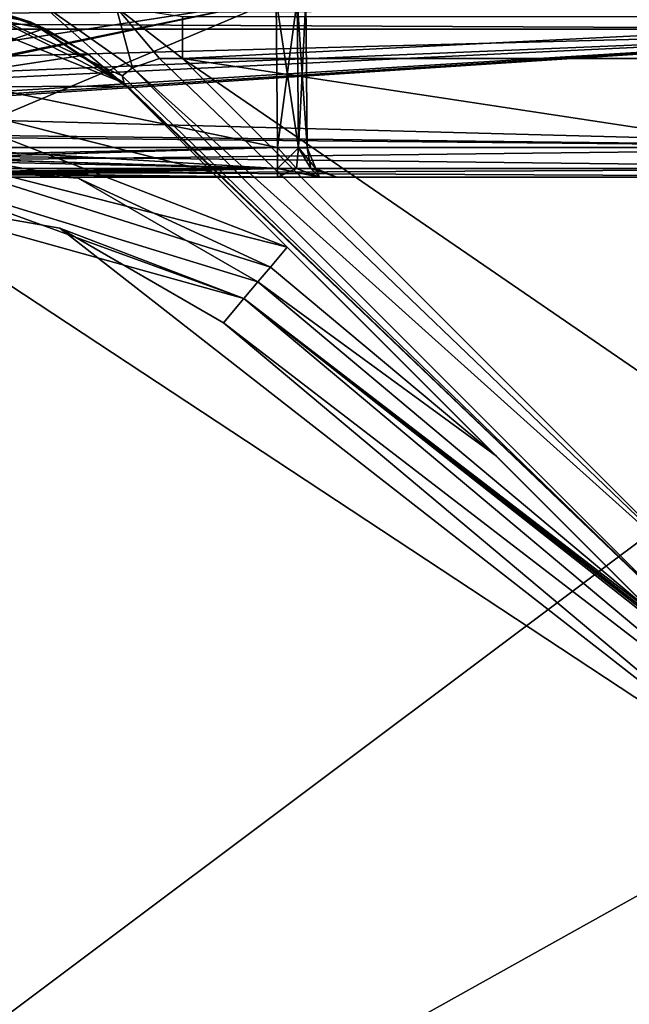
# Model space of a CAD drawing. Header units: metres. Extents: x -205 to 205, y -82 to 82.
# Tile 219 of 256: x 21 to 31, y -59 to -43. Entities that reach past the tile are written whole.
import ezdxf

# ---------------------------------------------------------------- set-up
doc = ezdxf.new("R2010")
doc.units = ezdxf.units.M
doc.layers.add('solid_PRT0003', color=7, linetype='CONTINUOUS')

msp = doc.modelspace()

# ---------------------------------------------------------------- linework, layer by layer
at = {"layer": 'solid_PRT0003'}
for points in [[(0, -75), (0, 75), (200, 75)], [(200, -75), (0, -75), (200, 75)], [(8.902474, -45, 48), (25.010746, -42.5, 48), (2.572502, -42.5, 48)], [(8.902474, -45, 48), (25.032562, -45, 48), (25.010746, -42.5, 48)], [(25.010746, -42.5, 73), (25.032562, -45, 73), (8.902474, -45, 73)], [(13.749024, -42.5, 73), (25.010746, -42.5, 73), (8.902474, -45, 73)], [(25.010746, -42.5, 64), (13.083851, -44.993767, 64), (13.003551, -44.975231, 64)], [(13.003551, -42.5, 64), (25.010746, -42.5, 64), (13.003551, -44.975231, 64)], [(25.010746, -42.5, 57), (13.003551, -42.5, 57), (19.099323, -45, 57)], [(25.010746, -42.5, 55), (25.032562, -45, 55), (13.003551, -45, 55)], [(13.003551, -42.5, 55), (25.010746, -42.5, 55), (13.003551, -45, 55)], [(25.032562, -45, 66), (25.010746, -42.5, 66), (13.003551, -42.5, 66)], [(13.003551, -45, 66), (25.032562, -45, 66), (13.003551, -42.5, 66)], [(25.010746, -42.5, 64), (13.166083, -45, 64), (13.083851, -44.993767, 64)], [(25.010746, -42.5, 64), (19.099323, -45, 64), (13.166083, -45, 64)], [(22.444651, -43.914635, 12.646684), (19.661758, -42.502602, 13.83226), (18.943651, -42.5, 12.5)], [(20.857134, -42.88063, 12.5), (22.444651, -43.914635, 12.646684), (18.943651, -42.5, 12.5)], [(20.049135, -42.623741, 3.5), (20.857134, -42.88063, 12.5), (18.943651, -42.5, 12.5)], [(25.010746, -42.5, 64), (25.032562, -45, 64), (19.099323, -45, 64)], [(25.010746, -42.5, 57), (19.099323, -45, 57), (25.032562, -45, 57)], [(22.41217, -43.791592, 12.879613), (20.994791, -42.53315, 14.375245), (19.661758, -42.502602, 13.83226)], [(22.444651, -43.914635, 12.646684), (22.41217, -43.791592, 12.879613), (19.661758, -42.502602, 13.83226)], [(22.588751, -43.656864, 13.20919), (22.312832, -42.629337, 14.224727), (20.994791, -42.53315, 14.375245)], [(22.41217, -43.791592, 12.879613), (22.588751, -43.656864, 13.20919), (20.994791, -42.53315, 14.375245)], [(25.386227, -45.003086, 48.146515), (25.010746, -42.5, 48), (25.032562, -45, 48)], [(25.386227, -45.003086, 48.146515), (25.364315, -42.5, 48.14645), (25.010746, -42.5, 48)], [(25.364315, -42.5, 72.853554), (25.032562, -45, 73), (25.010746, -42.5, 73)], [(25.364315, -42.5, 63.85355), (25.032562, -45, 64), (25.010746, -42.5, 64)], [(25.010746, -42.5, 57), (25.032562, -45, 57), (25.386227, -45.003086, 57.146515)], [(25.364315, -42.5, 57.14645), (25.010746, -42.5, 57), (25.386227, -45.003086, 57.146515)], [(25.364315, -42.5, 54.85355), (25.032562, -45, 55), (25.010746, -42.5, 55)], [(25.386227, -45.003086, 66.146515), (25.364315, -42.5, 66.146446), (25.010746, -42.5, 66)], [(25.386227, -45.003086, 66.146515), (25.010746, -42.5, 66), (25.032562, -45, 66)], [(25.386227, -45.003086, 72.853485), (25.032562, -45, 73), (25.364315, -42.5, 72.853554)], [(25.364315, -42.5, 63.85355), (25.386227, -45.003086, 63.853485), (25.032562, -45, 64)], [(25.386227, -45.003086, 54.853485), (25.032562, -45, 55), (25.364315, -42.5, 54.85355)], [(25.510765, -42.5, 63.5), (25.386227, -45.003086, 63.853485), (25.364315, -42.5, 63.85355)], [(25.364315, -42.5, 57.14645), (25.386227, -45.003086, 57.146515), (25.532619, -45.004364, 57.5)], [(25.364315, -42.5, 57.14645), (25.532619, -45.004364, 57.5), (25.510765, -42.5, 57.5)], [(25.386227, -45.003086, 72.853485), (25.364315, -42.5, 72.853554), (25.510765, -42.5, 72.5)], [(25.532619, -45.004364, 66.5), (25.510765, -42.5, 66.5), (25.364315, -42.5, 66.146446)], [(25.386227, -45.003086, 66.146515), (25.532619, -45.004364, 66.5), (25.364315, -42.5, 66.146446)], [(25.386227, -45.003086, 54.853485), (25.364315, -42.5, 54.85355), (25.510765, -42.5, 54.5)], [(25.532619, -45.004364, 48.5), (25.510765, -42.5, 48.5), (25.364315, -42.5, 48.14645)], [(25.532619, -45.004364, 48.5), (25.364315, -42.5, 48.14645), (25.386227, -45.003086, 48.146515)], [(25.510765, -42.5, 63.5), (25.532619, -45.004364, 63.5), (25.386227, -45.003086, 63.853485)], [(25.386227, -45.003086, 72.853485), (25.510765, -42.5, 72.5), (25.532619, -45.004364, 72.5)], [(25.386227, -45.003086, 54.853485), (25.510765, -42.5, 54.5), (25.532619, -45.004364, 54.5)], [(25.510765, -42.5, 57.5), (25.532619, -45.004364, 57.5), (25.532619, -45.004364, 63.5)], [(25.510765, -42.5, 57.5), (25.532619, -45.004364, 63.5), (25.510765, -42.5, 63.5)], [(25.532619, -45.004364, 72.5), (25.510765, -42.5, 72.5), (25.510765, -42.5, 66.5)], [(25.532619, -45.004364, 72.5), (25.510765, -42.5, 66.5), (25.532619, -45.004364, 66.5)], [(25.532619, -45.004364, 54.5), (25.510765, -42.5, 54.5), (25.510765, -42.5, 48.5)], [(25.532619, -45.004364, 54.5), (25.510765, -42.5, 48.5), (25.532619, -45.004364, 48.5)], [(-37.489235, -42.646446, 45.853554), (37.510765, -43, 46), (-37.489235, -43, 46)], [(-37.489235, -42.646446, 45.853554), (37.510765, -42.646446, 45.853554), (37.510765, -43, 46)], [(37.510765, -42.646446, 75.146446), (-37.489235, -43, 75), (37.510765, -43, 75)], [(37.510765, -42.646446, 75.146446), (-37.489235, -42.646446, 75.146446), (-37.489235, -43, 75)], [(20.049135, -42.623741, 3.5), (19.655426, -42.731644, 3.5), (21.099846, -42.988811, 3.5)], [(20.049135, -42.623741, 3.5), (21.099846, -42.988811, 3.5), (20.857134, -42.88063, 12.5)], [(22.312832, -42.629337, 14.224727), (23.428932, -43.5, 13.5), (23.428932, -42.792892, 13.792892)], [(23.040995, -43.498569, 13.461928), (23.428932, -43.5, 13.5), (22.312832, -42.629337, 14.224727)], [(22.588751, -43.656864, 13.20919), (23.040995, -43.498569, 13.461928), (22.312832, -42.629337, 14.224727)], [(19.655426, -42.731644, 3.5), (18.216194, -43.983814, 3.112886), (21.099846, -42.988811, 3.5)], [(20.857134, -42.88063, 12.5), (21.099846, -42.988811, 3.5), (21.844559, -43.427563, 3.489892)], [(20.857134, -42.88063, 12.5), (21.844559, -43.427563, 3.489892), (22.479185, -43.964466, 3.444855)], [(20.857134, -42.88063, 12.5), (22.479185, -43.964466, 3.444855), (22.479185, -43.964466, 12.5)], [(20.857134, -42.88063, 12.5), (22.479185, -43.964466, 12.5), (22.444651, -43.914635, 12.646684)], [(37.510765, -42.792892, 13.792893), (23.428932, -43.5, 13.5), (37.510765, -43.5, 13.5)], [(37.510765, -42.792892, 13.792893), (23.428932, -42.792892, 13.792892), (23.428932, -43.5, 13.5)], [(-37.489235, -45, 46), (37.510765, -43, 46), (0.010767, -44.558178, 46)], [(-37.489235, -43, 46), (37.510765, -43, 46), (-37.489235, -45, 46)], [(37.510765, -45, 75), (-37.489235, -43, 75), (0.010763, -44.558178, 75)], [(37.510765, -43, 75), (-37.489235, -43, 75), (37.510765, -45, 75)], [(37.510765, -43, 46), (2.687193, -44.668198, 46), (0.010767, -44.558178, 46)], [(37.510765, -43, 46), (5.947914, -44.940296, 46), (2.687193, -44.668198, 46)], [(37.510765, -43, 46), (6.621157, -44.985603, 46), (5.947914, -44.940296, 46)], [(37.510765, -43, 46), (7.2262, -45, 46), (6.621157, -44.985603, 46)], [(37.510765, -43, 46), (37.510765, -45, 46), (7.2262, -45, 46)], [(18.216194, -43.983814, 3.112886), (21.844559, -43.427563, 3.489892), (21.099846, -42.988811, 3.5)], [(18.216194, -43.983814, 3.112886), (22.479185, -43.964466, 3.444855), (21.844559, -43.427563, 3.489892)], [(22.588751, -43.656864, 13.20919), (32.464466, -52.535534, 13.5), (23.040995, -43.498569, 13.461928)], [(23.040995, -43.498569, 13.461928), (32.464466, -52.535534, 13.5), (23.428932, -43.5, 13.5)], [(33.724743, -45.059738, 13.5), (37.510765, -43.5, 13.5), (23.428932, -43.5, 13.5)], [(31.450001, -49, 13.5), (23.428932, -43.5, 13.5), (32.464466, -52.535534, 13.5)], [(33.724743, -45.059738, 13.5), (23.428932, -43.5, 13.5), (31.450001, -49, 13.5)], [(31.964466, -53.035534, 13.207107), (22.588751, -43.656864, 13.20919), (22.41217, -43.791592, 12.879613)], [(31.964466, -53.035534, 13.207107), (32.464466, -52.535534, 13.5), (22.588751, -43.656864, 13.20919)], [(31.964466, -53.035534, 13.207107), (22.41217, -43.791592, 12.879613), (22.444651, -43.914635, 12.646684)], [(18.216194, -43.983814, 3.112886), (23.929104, -45.414387, 3.196672), (22.479185, -43.964466, 3.444855)], [(18.216194, -43.983814, 3.112886), (18.216194, -44.906277, 2.071429), (25.196232, -46.681515, 3.004873)], [(18.216194, -43.983814, 3.112886), (25.196232, -46.681515, 3.004873), (23.929104, -45.414387, 3.196672)], [(31.964466, -53.035534, 13.207107), (22.444651, -43.914635, 12.646684), (22.479185, -43.964466, 12.5)], [(22.479185, -43.964466, 12.5), (25.196232, -46.681515, 3.004873), (28.7278, -50.213081, 2.590601)], [(22.479185, -43.964466, 12.5), (23.929104, -45.414387, 3.196672), (25.196232, -46.681515, 3.004873)], [(22.479185, -43.964466, 12.5), (28.7278, -50.213081, 2.590601), (31.405127, -52.890408, 2.071429)], [(22.479185, -43.964466, 12.5), (31.405127, -52.890408, 2.071429), (31.576914, -53.062195, 2.029376)], [(22.479185, -43.964466, 12.5), (31.576914, -53.062195, 2.029376), (31.757359, -53.242641, 1.989862)], [(31.757359, -53.242641, 12.5), (22.479185, -43.964466, 12.5), (31.757359, -53.242641, 1.989862)], [(22.479185, -43.964466, 12.5), (22.479185, -43.964466, 3.444855), (23.929104, -45.414387, 3.196672)], [(31.964466, -53.035534, 13.207107), (22.479185, -43.964466, 12.5), (31.757359, -53.242641, 12.5)], [(0.010763, -44.558178, 75), (2.687158, -44.668194, 75), (37.510765, -45, 75)], [(2.687158, -44.668194, 75), (7.2262, -45, 75), (37.510765, -45, 75)], [(37.510765, -45.353554, 46.146446), (7.2262, -45, 46), (37.510765, -45, 46)], [(37.510765, -45.353554, 46.146446), (7.2262, -45.353527, 46.14642), (7.2262, -45, 46)], [(7.2262, -45.353504, 74.853607), (37.510765, -45, 75), (7.2262, -45, 75)], [(37.510765, -45.353554, 74.853554), (37.510765, -45, 75), (7.2262, -45.353504, 74.853607)], [(8.902474, -45.353542, 47.853565), (25.032562, -45, 48), (8.902474, -45, 48)], [(25.032562, -45.35355, 47.853554), (25.032562, -45, 48), (8.902474, -45.353542, 47.853565)], [(25.032562, -45.35355, 73.146446), (8.902474, -45, 73), (25.032562, -45, 73)], [(8.902474, -45.353565, 73.146461), (8.902474, -45, 73), (25.032562, -45.35355, 73.146446)], [(25.032562, -45.35355, 55.146442), (13.003551, -45, 55), (25.032562, -45, 55)], [(13.003551, -45.353565, 55.146458), (13.003551, -45, 55), (25.032562, -45.35355, 55.146442)], [(13.003551, -45.353554, 65.853554), (25.032562, -45, 66), (13.003551, -45, 66)], [(13.003551, -45.353554, 65.853554), (25.032562, -45.35355, 65.853554), (25.032562, -45, 66)], [(25.032562, -45.35355, 64.146446), (13.166087, -45.353554, 64.146446), (13.166083, -45, 64)], [(19.099323, -45, 64), (25.032562, -45.35355, 64.146446), (13.166083, -45, 64)], [(13.166087, -45.353554, 56.853554), (25.032562, -45.35355, 56.853554), (25.032562, -45, 57)], [(19.099323, -45, 57), (13.166087, -45.353554, 56.853554), (25.032562, -45, 57)], [(18.216194, -44.906277, 2.071429), (24.913517, -47.01844, 2.585031), (25.196232, -46.681515, 3.004873)], [(21.668451, -45.515003, 2.071429), (24.913517, -47.01844, 2.585031), (18.216194, -44.906277, 2.071429)], [(21.668451, -45.515003, 2.071429), (18.216194, -44.906277, 2.071429), (18.216194, -45.275261, 1.654846)], [(19.099323, -45, 64), (25.032562, -45, 64), (25.032562, -45.35355, 64.146446)], [(25.356581, -45.355091, 47.938828), (25.032562, -45, 48), (25.032562, -45.35355, 47.853554)], [(25.386227, -45.003086, 48.146515), (25.032562, -45, 48), (25.356581, -45.355091, 47.938828)], [(25.386227, -45.003086, 72.853485), (25.032562, -45.35355, 73.146446), (25.032562, -45, 73)], [(25.386227, -45.003086, 63.853485), (25.032562, -45.35355, 64.146446), (25.032562, -45, 64)], [(25.032562, -45, 57), (25.032562, -45.35355, 56.853554), (25.356581, -45.355091, 56.938828)], [(25.386227, -45.003086, 57.146515), (25.032562, -45, 57), (25.356581, -45.355091, 56.938828)], [(25.386227, -45.003086, 54.853485), (25.032562, -45.35355, 55.146442), (25.032562, -45, 55)], [(25.356581, -45.355091, 65.938828), (25.032562, -45, 66), (25.032562, -45.35355, 65.853554)], [(25.386227, -45.003086, 66.146515), (25.032562, -45, 66), (25.356581, -45.355091, 65.938828)], [(25.386227, -45.003086, 63.853485), (25.356581, -45.355091, 64.061172), (25.032562, -45.35355, 64.146446)], [(25.386227, -45.003086, 54.853485), (25.356581, -45.355091, 55.061172), (25.032562, -45.35355, 55.146442)], [(25.386227, -45.003086, 72.853485), (25.356581, -45.355091, 73.061172), (25.032562, -45.35355, 73.146446)], [(25.386227, -45.003086, 63.853485), (25.594757, -45.356216, 63.824562), (25.356581, -45.355091, 64.061172)], [(25.386227, -45.003086, 57.146515), (25.356581, -45.355091, 56.938828), (25.594757, -45.356216, 57.175434)], [(25.386227, -45.003086, 48.146515), (25.356581, -45.355091, 47.938828), (25.594757, -45.356216, 48.175434)], [(25.386227, -45.003086, 54.853485), (25.594757, -45.356216, 54.824562), (25.356581, -45.355091, 55.061172)], [(25.386227, -45.003086, 66.146515), (25.356581, -45.355091, 65.938828), (25.594757, -45.356216, 66.175438)], [(25.386227, -45.003086, 72.853485), (25.594757, -45.356216, 72.824562), (25.356581, -45.355091, 73.061172)], [(25.386227, -45.003086, 63.853485), (25.532619, -45.004364, 63.5), (25.594757, -45.356216, 63.824562)], [(25.386227, -45.003086, 57.146515), (25.682144, -45.356625, 57.5), (25.532619, -45.004364, 57.5)], [(25.386227, -45.003086, 57.146515), (25.594757, -45.356216, 57.175434), (25.682144, -45.356625, 57.5)], [(25.386227, -45.003086, 48.146515), (25.594757, -45.356216, 48.175434), (25.682144, -45.356625, 48.5)], [(25.532619, -45.004364, 48.5), (25.386227, -45.003086, 48.146515), (25.682144, -45.356625, 48.5)], [(25.386227, -45.003086, 54.853485), (25.532619, -45.004364, 54.5), (25.594757, -45.356216, 54.824562)], [(25.386227, -45.003086, 66.146515), (25.682144, -45.356625, 66.5), (25.532619, -45.004364, 66.5)], [(25.386227, -45.003086, 72.853485), (25.532619, -45.004364, 72.5), (25.594757, -45.356216, 72.824562)], [(25.386227, -45.003086, 66.146515), (25.594757, -45.356216, 66.175438), (25.682144, -45.356625, 66.5)], [(25.532619, -45.004364, 63.5), (25.682144, -45.356625, 63.5), (25.594757, -45.356216, 63.824562)], [(25.682144, -45.356625, 57.5), (25.682144, -45.356625, 63.5), (25.532619, -45.004364, 63.5)], [(25.532619, -45.004364, 57.5), (25.682144, -45.356625, 57.5), (25.532619, -45.004364, 63.5)], [(25.532619, -45.004364, 54.5), (25.532619, -45.004364, 48.5), (25.682144, -45.356625, 48.5)], [(25.682144, -45.356625, 54.5), (25.532619, -45.004364, 54.5), (25.682144, -45.356625, 48.5)], [(25.594757, -45.356216, 54.824562), (25.532619, -45.004364, 54.5), (25.682144, -45.356625, 54.5)], [(25.682144, -45.356625, 66.5), (25.532619, -45.004364, 72.5), (25.532619, -45.004364, 66.5)], [(25.682144, -45.356625, 72.5), (25.532619, -45.004364, 72.5), (25.682144, -45.356625, 66.5)], [(25.594757, -45.356216, 72.824562), (25.532619, -45.004364, 72.5), (25.682144, -45.356625, 72.5)], [(37.510765, -45.353554, 74.853554), (7.2262, -45.353504, 74.853607), (7.2262, -45.5, 74.5)], [(7.2262, -45.353527, 46.14642), (37.510765, -45.5, 46.5), (7.2262, -45.5, 46.5)], [(37.510765, -45.353554, 46.146446), (37.510765, -45.5, 46.5), (7.2262, -45.353527, 46.14642)], [(37.510765, -45.353554, 74.853554), (7.2262, -45.5, 74.5), (37.510765, -45.5, 74.5)], [(25.032562, -45.35355, 47.853554), (8.902474, -45.353542, 47.853565), (8.902474, -45.5, 47.5)], [(8.902474, -45.353565, 73.146461), (25.032562, -45.35355, 73.146446), (25.032543, -45.5, 73.5)], [(25.032562, -45.35355, 47.853554), (8.902474, -45.5, 47.5), (16.967512, -45.5, 47.5)], [(8.902474, -45.353565, 73.146461), (25.032543, -45.5, 73.5), (16.96751, -45.5, 73.5)], [(25.032562, -45.35355, 65.853554), (13.003551, -45.5, 65.5), (19.018051, -45.5, 65.5)], [(13.003551, -45.353554, 65.853554), (13.003551, -45.5, 65.5), (25.032562, -45.35355, 65.853554)], [(13.003551, -45.353565, 55.146458), (25.032562, -45.35355, 55.146442), (25.032543, -45.5, 55.5)], [(13.003551, -45.353565, 55.146458), (25.032543, -45.5, 55.5), (19.018047, -45.5, 55.5)], [(25.032562, -45.35355, 56.853554), (13.166087, -45.5, 56.5), (19.099319, -45.5, 56.5)], [(13.166087, -45.353554, 56.853554), (13.166087, -45.5, 56.5), (25.032562, -45.35355, 56.853554)], [(25.032562, -45.35355, 64.146446), (25.032543, -45.5, 64.5), (13.166087, -45.353554, 64.146446)], [(13.166087, -45.353554, 64.146446), (25.032543, -45.5, 64.5), (19.099316, -45.5, 64.5)], [(25.032562, -45.35355, 47.853554), (16.967512, -45.5, 47.5), (25.032551, -45.5, 47.5)], [(18.216194, -45.275261, 1.654846), (18.216194, -45.809784, 1.5), (24.467134, -47.550419, 1.654846)], [(18.216194, -45.275261, 1.654846), (24.467134, -47.550419, 1.654846), (24.704315, -47.267757, 2.071429)], [(21.668451, -45.515003, 2.071429), (18.216194, -45.275261, 1.654846), (24.704315, -47.267757, 2.071429)], [(25.032562, -45.35355, 65.853554), (19.018051, -45.5, 65.5), (25.032551, -45.5, 65.5)], [(25.032562, -45.35355, 56.853554), (19.099319, -45.5, 56.5), (25.032551, -45.5, 56.5)], [(25.032562, -45.35355, 73.146446), (25.356581, -45.355091, 73.061172), (25.032543, -45.5, 73.5)], [(25.032562, -45.35355, 55.146442), (25.356581, -45.355091, 55.061172), (25.032543, -45.5, 55.5)], [(25.356581, -45.355091, 64.061172), (25.032543, -45.5, 64.5), (25.032562, -45.35355, 64.146446)], [(25.356581, -45.355091, 73.061172), (25.739674, -45.5, 73.20713), (25.032543, -45.5, 73.5)], [(25.356581, -45.355091, 55.061172), (25.739674, -45.5, 55.207127), (25.032543, -45.5, 55.5)], [(25.356581, -45.355091, 64.061172), (25.739674, -45.5, 64.20713), (25.032543, -45.5, 64.5)], [(25.032562, -45.35355, 65.853554), (25.032551, -45.5, 65.5), (25.739674, -45.5, 65.79287)], [(25.032562, -45.35355, 47.853554), (25.032551, -45.5, 47.5), (25.739674, -45.5, 47.792873)], [(25.032562, -45.35355, 56.853554), (25.032551, -45.5, 56.5), (25.739674, -45.5, 56.792873)], [(25.356581, -45.355091, 65.938828), (25.032562, -45.35355, 65.853554), (25.739674, -45.5, 65.79287)], [(25.356581, -45.355091, 47.938828), (25.032562, -45.35355, 47.853554), (25.739674, -45.5, 47.792873)], [(25.356581, -45.355091, 56.938828), (25.032562, -45.35355, 56.853554), (25.739674, -45.5, 56.792873)], [(25.594757, -45.356216, 66.175438), (25.356581, -45.355091, 65.938828), (25.739674, -45.5, 65.79287)], [(25.356581, -45.355091, 73.061172), (25.594757, -45.356216, 72.824562), (25.739674, -45.5, 73.20713)], [(25.594757, -45.356216, 48.175434), (25.356581, -45.355091, 47.938828), (25.739674, -45.5, 47.792873)], [(25.356581, -45.355091, 55.061172), (25.594757, -45.356216, 54.824562), (25.739674, -45.5, 55.207127)], [(25.594757, -45.356216, 57.175434), (25.356581, -45.355091, 56.938828), (25.739674, -45.5, 56.792873)], [(25.356581, -45.355091, 64.061172), (25.594757, -45.356216, 63.824562), (25.739674, -45.5, 64.20713)], [(25.594757, -45.356216, 66.175438), (25.739674, -45.5, 65.79287), (26.0326, -45.5, 66.499977)], [(25.594757, -45.356216, 66.175438), (26.0326, -45.5, 66.499977), (25.682144, -45.356625, 66.5)], [(25.594757, -45.356216, 72.824562), (25.682144, -45.356625, 72.5), (25.739674, -45.5, 73.20713)], [(25.594757, -45.356216, 48.175434), (25.739674, -45.5, 47.792873), (26.0326, -45.5, 48.499981)], [(25.682144, -45.356625, 48.5), (25.594757, -45.356216, 48.175434), (26.0326, -45.5, 48.499981)], [(25.594757, -45.356216, 54.824562), (25.682144, -45.356625, 54.5), (25.739674, -45.5, 55.207127)], [(25.594757, -45.356216, 57.175434), (25.739674, -45.5, 56.792873), (26.0326, -45.5, 57.499981)], [(25.594757, -45.356216, 57.175434), (26.0326, -45.5, 57.499981), (25.682144, -45.356625, 57.5)], [(25.594757, -45.356216, 63.824562), (25.682144, -45.356625, 63.5), (25.739674, -45.5, 64.20713)], [(25.682144, -45.356625, 72.5), (26.0326, -45.5, 66.499977), (26.0326, -45.5, 69.5)], [(25.682144, -45.356625, 72.5), (25.682144, -45.356625, 66.5), (26.0326, -45.5, 66.499977)], [(25.682144, -45.356625, 72.5), (26.0326, -45.5, 69.5), (26.0326, -45.5, 72.500015)], [(25.682144, -45.356625, 72.5), (26.0326, -45.5, 72.500015), (25.739674, -45.5, 73.20713)], [(25.682144, -45.356625, 54.5), (26.0326, -45.5, 48.499981), (26.0326, -45.5, 51.499996)], [(25.682144, -45.356625, 54.5), (25.682144, -45.356625, 48.5), (26.0326, -45.5, 48.499981)], [(25.682144, -45.356625, 54.5), (26.0326, -45.5, 51.499996), (26.0326, -45.5, 54.500011)], [(25.682144, -45.356625, 54.5), (26.0326, -45.5, 54.500011), (25.739674, -45.5, 55.207127)], [(25.682144, -45.356625, 63.5), (26.0326, -45.5, 57.499981), (26.0326, -45.5, 60.499996)], [(25.682144, -45.356625, 57.5), (26.0326, -45.5, 57.499981), (25.682144, -45.356625, 63.5)], [(25.682144, -45.356625, 63.5), (26.0326, -45.5, 60.499996), (26.0326, -45.5, 63.500011)], [(25.682144, -45.356625, 63.5), (26.0326, -45.5, 63.500011), (25.739674, -45.5, 64.20713)], [(7.2262, -45.5, 74.5), (36.24987, -45.5, 73.5), (37.510765, -45.5, 73.5)], [(37.510765, -45.5, 74.5), (7.2262, -45.5, 74.5), (37.510765, -45.5, 73.5)], [(7.2262, -45.5, 74.5), (34.988979, -45.5, 73.5), (36.24987, -45.5, 73.5)], [(34.281857, -45.5, 73.20713), (34.988979, -45.5, 73.5), (7.2262, -45.5, 74.5)], [(7.2262, -45.5, 74.5), (16.96751, -45.5, 73.5), (25.032543, -45.5, 73.5)], [(34.281857, -45.5, 73.20713), (7.2262, -45.5, 74.5), (25.032543, -45.5, 73.5)], [(8.079841, -45.5, 46.97401), (7.2262, -45.5, 46.5), (37.510765, -45.5, 46.5)], [(8.902474, -45.5, 47.5), (8.079841, -45.5, 46.97401), (37.510765, -45.5, 46.5)], [(16.967512, -45.5, 47.5), (8.902474, -45.5, 47.5), (37.510765, -45.5, 46.5)], [(25.032551, -45.5, 47.5), (16.967512, -45.5, 47.5), (37.510765, -45.5, 46.5)], [(19.099319, -45.5, 56.5), (19.018047, -45.5, 55.5), (25.032543, -45.5, 55.5)], [(25.032543, -45.5, 64.5), (25.032551, -45.5, 65.5), (19.018051, -45.5, 65.5)], [(19.099316, -45.5, 64.5), (25.032543, -45.5, 64.5), (19.018051, -45.5, 65.5)], [(25.032551, -45.5, 56.5), (19.099319, -45.5, 56.5), (25.032543, -45.5, 55.5)], [(21.668451, -45.515003, 2.071429), (24.704315, -47.267757, 2.071429), (24.913517, -47.01844, 2.585031)], [(25.032543, -45.5, 64.5), (25.739674, -45.5, 64.20713), (25.032551, -45.5, 65.5)], [(33.98893, -45.5, 72.500015), (25.032543, -45.5, 73.5), (25.739674, -45.5, 73.20713)], [(33.98893, -45.5, 72.500015), (34.281857, -45.5, 73.20713), (25.032543, -45.5, 73.5)], [(25.032551, -45.5, 56.5), (25.032543, -45.5, 55.5), (25.739674, -45.5, 55.207127)], [(25.739674, -45.5, 64.20713), (25.739674, -45.5, 65.79287), (25.032551, -45.5, 65.5)], [(25.739674, -45.5, 47.792873), (25.032551, -45.5, 47.5), (37.510765, -45.5, 46.5)], [(25.739674, -45.5, 56.792873), (25.032551, -45.5, 56.5), (25.739674, -45.5, 55.207127)], [(26.0326, -45.5, 63.500011), (26.0326, -45.5, 66.499977), (25.739674, -45.5, 65.79287)], [(25.739674, -45.5, 64.20713), (26.0326, -45.5, 63.500011), (25.739674, -45.5, 65.79287)], [(33.98893, -45.5, 54.500019), (25.739674, -45.5, 73.20713), (26.0326, -45.5, 72.500015)], [(33.98893, -45.5, 69.5), (33.98893, -45.5, 72.500015), (25.739674, -45.5, 73.20713)], [(33.98893, -45.5, 66.499985), (33.98893, -45.5, 69.5), (25.739674, -45.5, 73.20713)], [(33.98893, -45.5, 63.500019), (33.98893, -45.5, 66.499985), (25.739674, -45.5, 73.20713)], [(33.98893, -45.5, 60.500004), (33.98893, -45.5, 63.500019), (25.739674, -45.5, 73.20713)], [(33.98893, -45.5, 57.499989), (33.98893, -45.5, 60.500004), (25.739674, -45.5, 73.20713)], [(33.98893, -45.5, 54.500019), (33.98893, -45.5, 57.499989), (25.739674, -45.5, 73.20713)], [(26.0326, -45.5, 48.499981), (25.739674, -45.5, 47.792873), (37.510765, -45.5, 46.5)], [(25.739674, -45.5, 56.792873), (25.739674, -45.5, 55.207127), (26.0326, -45.5, 54.500011)], [(26.0326, -45.5, 57.499981), (25.739674, -45.5, 56.792873), (26.0326, -45.5, 54.500011)], [(33.98893, -45.5, 48.499989), (26.0326, -45.5, 69.5), (26.0326, -45.5, 66.499977)], [(34.281857, -45.5, 47.792873), (33.98893, -45.5, 48.499989), (26.0326, -45.5, 66.499977)], [(26.0326, -45.5, 63.500011), (34.281857, -45.5, 47.792873), (26.0326, -45.5, 66.499977)], [(33.98893, -45.5, 48.499989), (26.0326, -45.5, 72.500015), (26.0326, -45.5, 69.5)], [(33.98893, -45.5, 51.500004), (33.98893, -45.5, 54.500019), (26.0326, -45.5, 72.500015)], [(33.98893, -45.5, 48.499989), (33.98893, -45.5, 51.500004), (26.0326, -45.5, 72.500015)], [(26.0326, -45.5, 48.499981), (34.988987, -45.5, 47.5), (34.281857, -45.5, 47.792873)], [(26.0326, -45.5, 51.499996), (26.0326, -45.5, 48.499981), (34.281857, -45.5, 47.792873)], [(26.0326, -45.5, 54.500011), (26.0326, -45.5, 51.499996), (34.281857, -45.5, 47.792873)], [(26.0326, -45.5, 57.499981), (26.0326, -45.5, 54.500011), (34.281857, -45.5, 47.792873)], [(26.0326, -45.5, 60.499996), (26.0326, -45.5, 57.499981), (34.281857, -45.5, 47.792873)], [(26.0326, -45.5, 63.500011), (26.0326, -45.5, 60.499996), (34.281857, -45.5, 47.792873)], [(26.0326, -45.5, 48.499981), (37.510765, -45.5, 46.5), (34.988987, -45.5, 47.5)], [(33.837666, -56.110996, 1.5), (18.216194, -45.809784, 1.5), (0, -75, 1.5)], [(33.837666, -56.110996, 1.5), (21.359428, -46.364033, 1.5), (18.216194, -45.809784, 1.5)], [(24.467134, -47.550419, 1.654846), (18.216194, -45.809784, 1.5), (21.359428, -46.364033, 1.5)], [(33.837666, -56.110996, 1.5), (24.12355, -47.959885, 1.5), (21.359428, -46.364033, 1.5)], [(24.467134, -47.550419, 1.654846), (21.359428, -46.364033, 1.5), (24.12355, -47.959885, 1.5)], [(24.913517, -47.01844, 2.585031), (28.7278, -50.213081, 2.590601), (25.196232, -46.681515, 3.004873)], [(24.913517, -47.01844, 2.585031), (24.704315, -47.267757, 2.071429), (28.7278, -50.213081, 2.590601)], [(24.467134, -47.550419, 1.654846), (31.405127, -52.890408, 2.071429), (24.704315, -47.267757, 2.071429)], [(24.704315, -47.267757, 2.071429), (31.405127, -52.890408, 2.071429), (28.7278, -50.213081, 2.590601)], [(24.467134, -47.550419, 1.654846), (24.12355, -47.959885, 1.5), (34.181252, -55.70153, 1.654846)], [(24.467134, -47.550419, 1.654846), (34.181252, -55.70153, 1.654846), (32.350895, -53.762775, 1.962343)], [(31.576914, -53.062195, 2.029376), (31.405127, -52.890408, 2.071429), (24.467134, -47.550419, 1.654846)], [(24.467134, -47.550419, 1.654846), (32.350895, -53.762775, 1.962343), (31.757359, -53.242641, 1.989862)], [(31.576914, -53.062195, 2.029376), (24.467134, -47.550419, 1.654846), (31.757359, -53.242641, 1.989862)], [(34.181252, -55.70153, 1.654846), (24.12355, -47.959885, 1.5), (33.837666, -56.110996, 1.5)], [(48.536644, -59.144901, 1.5), (33.837666, -56.110996, 1.5), (0, -75, 1.5)], [(48.536644, -59.144901, 1.5), (0, -75, 1.5), (200, -75, 1.5)]]:
    msp.add_3dface(points, dxfattribs=at)

doc.saveas('drawing.dxf')
